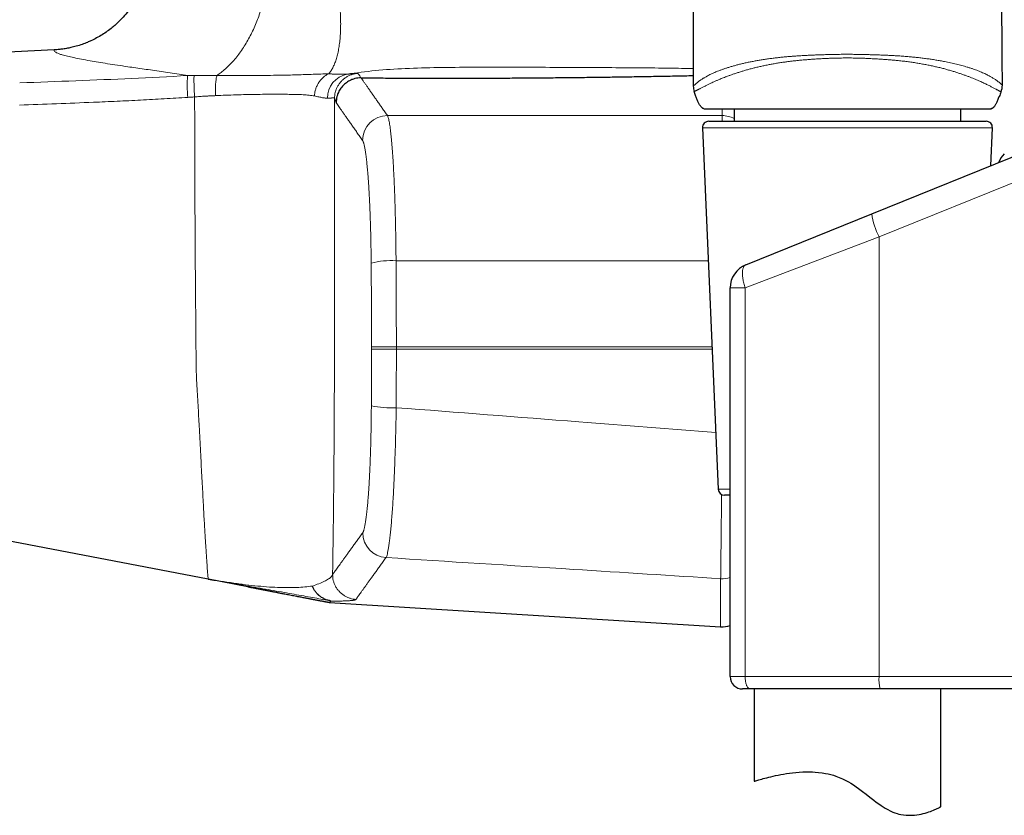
# Model space of a CAD drawing. Header units: millimetres. Extents: x 8 to 949, y 12 to 889.
# Tile 12 of 256: x 107 to 186, y 621 to 685. Entities that reach past the tile are written whole.
import ezdxf

# ---------------------------------------------------------------- set-up
doc = ezdxf.new("R2010")
doc.units = ezdxf.units.MM

msp = doc.modelspace()

# ---------------------------------------------------------------- linework, layer by layer
at = {"color": 7, "linetype": 'Continuous', "lineweight": 30}
for p, q in [((174.887, 669.197), (210.939, 683.779)), ((133.35, 680.455), (133.544, 680.479)), ((160.573, 679.448), (160.573, 679.443)), ((160.573, 679.448), (160.573, 679.443)), ((161.321, 677.677), (161.33, 677.672)), ((163.841, 677.627), (163.841, 676.627)), ((182.041, 676.627), (182.041, 677.627)), ((161.813, 676.627), (184.069, 676.627)), ((161.314, 676.105), (162.571, 647.105)), ((184.437, 673.06), (184.569, 676.105)), ((164.779, 665.109), (174.887, 669.197)), ((163.529, 632.079), (163.529, 663.255)), ((163.529, 646.627), (163.07, 646.627)), ((121.648, 639.892), (96.389, 644.735)), ((121.648, 639.892), (121.667, 639.888)), ((124.818, 639.284), (121.667, 639.888)), ((131.389, 638.023), (131.386, 638.022)), ((131.386, 638.021), (131.387, 638.021)), ((131.389, 638.023), (131.387, 638.023)), ((131.387, 638.021), (162.765, 636.069)), ((165.131, 631.079), (164.529, 631.079)), ((175.554, 631.079), (165.131, 631.079)), ((165.441, 631.079), (165.441, 623.677)), ((210.939, 631.079), (175.554, 631.079)), ((180.441, 621.642), (180.441, 631.079))]:
    msp.add_line(p, q, dxfattribs=at)
at = {"color": 252, "linetype": 'Continuous', "lineweight": 0}
for p, q in [((210.939, 681.688), (175.472, 667.343)), ((119.986, 680.289), (120.517, 680.301)), ((133.544, 680.479), (133.666, 680.468)), ((185.01, 678.344), (184.99, 678.299)), ((136.029, 677.083), (162.889, 677.083)), ((161.441, 677.627), (161.414, 677.634)), ((162.889, 677.083), (162.889, 677.627)), ((162.889, 676.627), (162.889, 677.083)), ((184.569, 676.105), (161.314, 676.105)), ((175.472, 667.343), (164.733, 663.255)), ((175.472, 632.079), (175.472, 667.343)), ((136.72, 665.439), (161.776, 665.439)), ((164.733, 663.255), (163.529, 663.255)), ((164.733, 663.255), (164.733, 632.079)), ((134.75, 658.341), (134.75, 658.539)), ((136.745, 658.539), (136.745, 658.339)), ((136.745, 658.539), (162.075, 658.539)), ((136.745, 658.339), (162.084, 658.339)), ((162.571, 647.105), (163.529, 647.105)), ((162.764, 636.069), (162.764, 639.93)), ((121.645, 639.899), (121.648, 639.892)), ((163.529, 632.079), (164.733, 632.079)), ((164.733, 632.079), (175.472, 632.079)), ((175.472, 632.079), (210.939, 632.079))]:
    msp.add_line(p, q, dxfattribs=at)
at = {"color": 252, "linetype": 'Continuous', "lineweight": 0, "flags": 128}
for points in [[(164.779, 665.109), (164.745, 665.093), (164.713, 665.071), (164.683, 665.045), (164.655, 665.015), (164.63, 664.98), (164.606, 664.94), (164.586, 664.896), (164.567, 664.848), (164.551, 664.796), (164.538, 664.74), (164.527, 664.68), (164.518, 664.616), (164.513, 664.549), (164.509, 664.478), (164.509, 664.404), (164.511, 664.328), (164.516, 664.248), (164.523, 664.166), (164.533, 664.082), (164.546, 663.996), (164.561, 663.907), (164.578, 663.817), (164.598, 663.726), (164.621, 663.633), (164.645, 663.54), (164.672, 663.445), (164.702, 663.35), (164.733, 663.255)], [(164.733, 632.079), (164.734, 632.007), (164.737, 631.936), (164.742, 631.866), (164.749, 631.797), (164.758, 631.729), (164.769, 631.663), (164.782, 631.599), (164.796, 631.538), (164.812, 631.479), (164.83, 631.424), (164.85, 631.371), (164.87, 631.323), (164.892, 631.278), (164.916, 631.237), (164.94, 631.201), (164.966, 631.169), (164.992, 631.142), (165.019, 631.119), (165.046, 631.101), (165.074, 631.089), (165.103, 631.081), (165.131, 631.079)]]:
    msp.add_lwpolyline(points, dxfattribs=at)
at = {"color": 7, "linetype": 'Continuous', "lineweight": 30, "flags": 128}
msp.add_lwpolyline([(165.441, 623.677), (165.448, 623.679), (165.467, 623.684), (165.499, 623.694), (165.545, 623.707), (165.601, 623.723), (165.668, 623.742), (165.748, 623.765), (165.839, 623.791), (165.942, 623.819), (166.056, 623.851), (166.184, 623.885), (166.323, 623.921), (166.471, 623.959), (166.629, 623.999), (166.8, 624.04), (166.982, 624.082), (167.173, 624.125), (167.374, 624.167), (167.589, 624.21), (167.812, 624.251), (168.045, 624.29), (168.287, 624.327), (168.542, 624.36), (168.806, 624.389), (169.078, 624.412), (169.357, 624.428), (169.649, 624.437), (169.948, 624.435), (170.147, 624.429), (170.347, 624.417), (170.622, 624.392), (170.899, 624.356), (171.178, 624.309), (171.391, 624.264), (171.603, 624.212), (171.808, 624.153), (172.011, 624.088), (172.285, 623.986), (172.554, 623.871), (172.817, 623.741), (173.014, 623.633), (173.207, 623.518), (173.421, 623.381), (173.63, 623.238), (173.835, 623.09), (174.14, 622.861), (174.44, 622.628), (174.742, 622.393), (175.043, 622.161), (175.246, 622.009), (175.45, 621.861), (175.655, 621.72), (175.807, 621.621), (175.959, 621.527), (176.168, 621.408), (176.379, 621.301), (176.591, 621.207), (176.754, 621.145), (176.917, 621.091), (177.073, 621.049), (177.229, 621.014), (177.438, 620.979), (177.642, 620.956), (177.842, 620.946), (177.991, 620.945), (178.136, 620.949), (178.326, 620.963), (178.51, 620.984), (178.688, 621.012), (178.859, 621.046), (179.022, 621.084), (179.177, 621.126), (179.325, 621.17), (179.465, 621.216), (179.598, 621.263), (179.722, 621.311), (179.839, 621.358), (179.946, 621.403), (180.042, 621.446), (180.129, 621.486), (180.206, 621.523), (180.273, 621.556), (180.312, 621.575), (180.346, 621.592), (180.383, 621.611), (180.412, 621.626), (180.43, 621.636), (180.439, 621.64), (180.441, 621.642), (180.441, 621.642)], dxfattribs=at)
at = {"color": 252, "linetype": 'Continuous', "lineweight": 0}
for centre, radius, start, end in [((133.532, 679.567), 13.564, 176.94964, 184.32179), ((133.184, 678.477), 1.971, 101.51794, 179.95251), ((136.041, 675.075), 2.008, 90.34086, 179.53489), ((162.889, 675.076), 2.007, 61.66683, 90.00598), ((181.434, 670.245), 6.631, 189.09309, 205.954), ((136.317, 659.407), 6.045, 86.18187, 105.27006), ((136.328, 662.344), 8.706, 259.48079, 272.66793), ((136.052, 643.624), 2.008, 180.44973, 266.11467), ((162.889, 641.934), 2.008, 266.45387, 288.61146), ((178.574, 631.83), 3.112, 175.42313, 193.97879)]:
    msp.add_arc(centre, radius, start, end, dxfattribs=at)
at = {"color": 7, "linetype": 'Continuous', "lineweight": 30}
for centre, radius, start, end in [((161.973, 679.45), 1.4, 180.06531, 198.27362), ((183.971, 679.516), 1.4, 337.54453, 0.18082), ((161.813, 676.127), 0.5, 90, 182.48126), ((184.069, 676.127), 0.5, 357.51874, 90), ((186.939, 672.61), 2, 135, 159.37893), ((165.529, 663.255), 2, 112.02105, 180), ((163.07, 647.127), 0.5, 182.48126, 270), ((162.889, 638.065), 2, 266.44, 288.68533), ((164.529, 632.079), 1, 180, 270)]:
    msp.add_arc(centre, radius, start, end, dxfattribs=at)
for points, knots in [([(185.369, 679.521), (185.367, 680.339), (185.36, 682.269), (185.328, 685.313), (185.276, 688.653), (185.205, 691.994), (185.115, 695.338), (185.006, 698.682), (184.881, 701.935), (184.743, 705.095), (184.592, 708.163), (184.426, 711.231), (184.243, 714.299), (184.043, 717.367), (183.827, 720.436), (183.594, 723.503), (183.345, 726.57), (183.079, 729.637), (182.797, 732.702), (182.497, 735.767), (182.186, 738.772), (181.866, 741.717), (181.537, 744.602), (181.192, 747.486), (180.833, 750.368), (180.456, 753.26), (180.062, 756.162), (179.651, 759.074), (179.223, 761.983), (178.78, 764.89), (178.321, 767.794), (177.845, 770.696), (177.353, 773.594), (176.837, 776.535), (176.296, 779.519), (175.728, 782.544), (175.142, 785.566), (174.539, 788.584), (173.916, 791.597), (173.307, 794.463), (172.712, 797.181), (172.135, 799.753), (171.544, 802.321), (170.94, 804.886), (170.322, 807.446), (169.69, 810.003), (169.023, 812.641), (168.319, 815.358), (167.577, 818.156), (166.817, 820.948), (166.245, 823.013), (165.921, 824.145), (165.863, 824.35)], [0, 0, 0, 0, 0.016735, 0.039508, 0.062295, 0.085097, 0.107912, 0.130739, 0.153578, 0.174523, 0.195477, 0.216438, 0.237407, 0.258383, 0.279365, 0.300352, 0.321345, 0.342342, 0.363343, 0.384348, 0.405356, 0.425165, 0.444977, 0.46479, 0.484603, 0.504418, 0.524478, 0.544539, 0.564599, 0.584658, 0.604715, 0.624772, 0.644826, 0.664878, 0.685883, 0.706884, 0.727882, 0.748876, 0.769866, 0.790852, 0.808836, 0.826816, 0.844793, 0.862766, 0.880735, 0.8987, 0.91666, 0.936412, 0.956158, 0.975898, 0.995633, 1, 1, 1, 1]), ([(116.889, 690.361), (116.883, 690.137), (116.873, 689.694), (116.788, 689.041), (116.638, 688.317), (116.397, 687.547), (116.053, 686.762), (115.664, 686.077), (115.256, 685.492), (114.852, 685.006), (114.504, 684.645), (114.206, 684.368), (113.91, 684.115), (113.553, 683.841), (113.134, 683.56), (112.695, 683.304), (112.3, 683.106), (111.914, 682.937), (111.522, 682.787), (111.081, 682.647), (110.657, 682.54), (110.268, 682.462), (109.924, 682.411), (109.635, 682.379), (109.433, 682.364), (109.328, 682.358), (109.289, 682.356)], [0, 0, 0, 0, 0.055161, 0.109201, 0.161776, 0.237184, 0.307663, 0.372472, 0.431061, 0.483058, 0.528239, 0.554519, 0.583052, 0.624119, 0.665556, 0.70727, 0.749167, 0.774355, 0.811189, 0.852412, 0.888259, 0.91891, 0.950192, 0.973965, 0.990499, 1, 1, 1, 1]), ([(160.52, 690.025), (160.527, 689.291), (160.548, 687.018), (160.566, 683.492), (160.57, 680.701), (160.572, 679.448)], [0, 0, 0, 0, 0.208232, 0.644757, 1, 1, 1, 1]), ([(109.288, 682.357), (107.888, 682.287), (105.088, 682.148), (102.289, 682.009), (100.889, 681.939)], [0, 0, 0, 0, 0.499956, 1, 1, 1, 1]), ([(133.911, 680.111), (134.174, 680.109), (134.699, 680.105), (135.486, 680.1), (136.268, 680.096), (137.047, 680.092), (137.824, 680.09), (138.586, 680.087), (139.338, 680.086), (140.079, 680.085), (140.825, 680.084), (141.573, 680.085), (142.321, 680.086), (143.068, 680.087), (143.813, 680.089), (144.558, 680.092), (145.301, 680.095), (146.039, 680.099), (146.77, 680.103), (147.497, 680.108), (148.222, 680.114), (148.963, 680.12), (149.721, 680.127), (150.493, 680.135), (151.261, 680.143), (152.024, 680.152), (152.783, 680.162), (153.523, 680.172), (154.244, 680.182), (154.947, 680.192), (155.646, 680.203), (156.34, 680.215), (157.03, 680.227), (157.713, 680.239), (158.389, 680.252), (159.059, 680.265), (159.721, 680.278), (160.225, 680.288), (160.506, 680.294), (160.57, 680.296)], [0, 0, 0, 0, 0.0290444, 0.0578544, 0.0864408, 0.1148145, 0.1429929, 0.1712012, 0.1979326, 0.2248045, 0.2518261, 0.2789843, 0.3061057, 0.3331994, 0.360275, 0.3873418, 0.4144095, 0.4414876, 0.4681015, 0.4947437, 0.521423, 0.5481486, 0.5769402, 0.6056938, 0.6344207, 0.6631323, 0.6918401, 0.7205553, 0.7476467, 0.7747644, 0.8019178, 0.8291202, 0.856326, 0.8834892, 0.9106194, 0.9377261, 0.9648188, 0.9919072, 1, 1, 1, 1]), ([(133.903, 680.111), (133.823, 680.107), (133.66, 680.1), (133.414, 680.051), (133.189, 679.977), (132.988, 679.885), (132.814, 679.782), (132.65, 679.661), (132.497, 679.523), (132.36, 679.37), (132.24, 679.206), (132.138, 679.031), (132.047, 678.831), (131.974, 678.606), (131.927, 678.361), (131.92, 678.198), (131.917, 678.118)], [0, 0, 0, 0, 0.0768817, 0.157056, 0.2400742, 0.3038831, 0.3686866, 0.4341705, 0.5, 0.5658295, 0.6313134, 0.6961169, 0.7599257, 0.842944, 0.9231183, 1, 1, 1, 1]), ([(161.414, 677.634), (161.406, 677.636), (161.38, 677.643), (161.332, 677.668), (161.273, 677.71), (161.208, 677.775), (161.143, 677.856), (161.079, 677.953), (161.021, 678.055), (160.965, 678.167), (160.91, 678.289), (160.837, 678.464), (160.747, 678.704), (160.68, 678.902), (160.644, 679.011)], [0, 0, 0, 0, 0.0154609, 0.0496335, 0.0988093, 0.149236, 0.21992, 0.2913994, 0.3641567, 0.4371155, 0.5245675, 0.6121211, 0.78762, 1, 1, 1, 1]), ([(185.265, 678.982), (185.241, 678.922), (185.191, 678.799), (185.143, 678.676), (185.119, 678.613)], [0, 0, 0, 0, 0.489623, 1, 1, 1, 1]), ([(184.99, 678.299), (184.971, 678.254), (184.937, 678.174), (184.881, 678.061), (184.827, 677.964), (184.776, 677.881), (184.74, 677.836), (184.725, 677.819)], [0, 0, 0, 0, 0.2667067, 0.4748001, 0.6833317, 0.8759451, 1, 1, 1, 1]), ([(184.991, 678.298), (184.995, 678.308), (185.002, 678.325), (185.014, 678.354), (185.024, 678.38), (185.034, 678.405), (185.042, 678.425), (185.049, 678.443), (185.055, 678.458), (185.059, 678.468), (185.063, 678.478), (185.068, 678.492), (185.075, 678.509), (185.083, 678.528), (185.092, 678.548), (185.101, 678.57), (185.111, 678.593), (185.116, 678.606), (185.119, 678.613)], [0, 0, 0, 0, 0.13533, 0.248828, 0.340888, 0.396399, 0.441135, 0.476673, 0.491969, 0.506345, 0.520533, 0.535296, 0.56903, 0.61152, 0.664745, 0.754097, 0.865619, 1, 1, 1, 1]), ([(161.441, 677.627), (161.452, 677.627), (161.472, 677.627), (161.644, 677.627), (161.918, 677.627), (162.302, 677.627), (162.785, 677.627), (163.365, 677.627), (164.04, 677.627), (164.802, 677.627), (165.641, 677.627), (166.548, 677.627), (167.518, 677.627), (168.543, 677.627), (169.61, 677.627), (170.705, 677.627), (171.822, 677.627), (172.953, 677.627), (174.084, 677.627), (175.2, 677.627), (176.294, 677.627), (177.359, 677.627), (178.382, 677.627), (179.35, 677.627), (180.255, 677.627), (181.091, 677.627), (181.852, 677.627), (182.524, 677.627), (183.102, 677.627), (183.584, 677.627), (183.967, 677.627), (184.24, 677.627), (184.41, 677.627), (184.431, 677.627), (184.441, 677.627)], [0, 0, 0, 0, 0.031438, 0.062567, 0.093693, 0.125123, 0.156545, 0.187666, 0.218793, 0.250231, 0.281645, 0.312758, 0.343877, 0.375307, 0.406709, 0.437811, 0.468918, 0.500336, 0.531723, 0.562811, 0.593904, 0.625307, 0.656683, 0.687759, 0.71884, 0.750231, 0.781599, 0.812667, 0.84374, 0.875123, 0.906483, 0.937546, 0.968617, 1, 1, 1, 1]), ([(184.427, 677.627), (184.453, 677.631), (184.504, 677.641), (184.545, 677.662), (184.565, 677.673)], [0, 0, 0, 0, 0.493186, 1, 1, 1, 1]), ([(184.621, 677.712), (184.615, 677.707), (184.597, 677.693), (184.56, 677.669), (184.506, 677.642), (184.463, 677.632), (184.441, 677.627)], [0, 0, 0, 0, 0.1154, 0.341791, 0.665896, 1, 1, 1, 1]), ([(184.622, 677.712), (184.625, 677.715), (184.631, 677.72), (184.641, 677.728), (184.65, 677.736), (184.656, 677.742), (184.661, 677.747), (184.666, 677.752), (184.669, 677.755), (184.673, 677.759), (184.678, 677.764), (184.687, 677.774), (184.7, 677.787), (184.714, 677.802), (184.722, 677.812), (184.726, 677.818)], [0, 0, 0, 0, 0.191336, 0.332811, 0.385677, 0.427605, 0.460383, 0.474488, 0.48793, 0.501535, 0.516103, 0.550511, 0.650115, 0.79882, 1, 1, 1, 1]), ([(121.647, 639.9), (121.656, 639.898), (121.676, 639.895), (121.706, 639.889), (121.74, 639.883), (121.779, 639.876), (121.823, 639.868), (121.858, 639.862), (121.883, 639.857), (121.897, 639.855), (121.911, 639.852), (121.926, 639.85), (121.94, 639.847), (121.966, 639.843), (122.005, 639.836), (122.061, 639.826), (122.128, 639.815), (122.176, 639.806), (122.202, 639.802)], [0, 0, 0, 0, 0.03284, 0.072386, 0.120098, 0.176796, 0.251548, 0.338568, 0.36342, 0.389132, 0.415708, 0.443149, 0.471457, 0.500635, 0.590516, 0.703758, 0.840284, 1, 1, 1, 1]), ([(124.818, 639.284), (124.862, 639.275), (124.948, 639.259), (125.073, 639.235), (125.189, 639.212), (125.298, 639.192), (125.399, 639.172), (125.488, 639.155), (125.569, 639.139), (125.642, 639.125), (125.712, 639.112), (125.782, 639.098), (125.853, 639.084), (125.917, 639.072), (125.972, 639.061), (126.018, 639.053), (126.066, 639.043), (126.121, 639.033), (126.185, 639.02), (126.26, 639.006), (126.348, 638.989), (126.443, 638.97), (126.537, 638.952), (126.621, 638.936), (126.716, 638.917), (126.824, 638.896), (126.945, 638.873), (127.062, 638.85), (127.179, 638.827), (127.301, 638.804), (127.432, 638.778), (127.574, 638.751), (127.729, 638.721), (127.907, 638.686), (128.102, 638.648), (128.311, 638.608), (128.519, 638.568), (128.723, 638.528), (128.909, 638.492), (129.078, 638.46), (129.233, 638.43), (129.39, 638.4), (129.547, 638.37), (129.687, 638.343), (129.806, 638.32), (129.901, 638.302), (129.988, 638.285), (130.081, 638.268), (130.186, 638.248), (130.309, 638.224), (130.441, 638.199), (130.573, 638.174), (130.7, 638.15), (130.794, 638.132), (130.86, 638.12), (130.907, 638.111), (130.961, 638.101), (131.019, 638.09), (131.082, 638.078), (131.148, 638.065), (131.221, 638.052), (131.301, 638.037), (131.356, 638.026), (131.385, 638.021)], [0, 0, 0, 0, 0.021309, 0.041166, 0.059436, 0.076012, 0.090925, 0.104431, 0.116523, 0.128164, 0.138884, 0.149927, 0.161307, 0.172564, 0.180157, 0.187368, 0.194431, 0.202869, 0.212972, 0.224763, 0.2378, 0.254522, 0.269465, 0.282584, 0.294246, 0.314453, 0.333495, 0.351637, 0.369447, 0.38857, 0.408761, 0.430533, 0.454531, 0.480826, 0.513462, 0.545733, 0.577252, 0.607756, 0.63717, 0.659561, 0.681763, 0.703873, 0.725917, 0.747581, 0.761667, 0.774545, 0.786248, 0.796931, 0.811913, 0.828506, 0.846867, 0.86597, 0.884119, 0.901398, 0.907677, 0.914533, 0.923338, 0.934199, 0.944421, 0.956058, 0.969159, 0.983785, 1, 1, 1, 1]), ([(131.314, 638.182), (131.27, 638.193), (131.181, 638.217), (131.049, 638.265), (130.924, 638.323), (130.805, 638.388), (130.7, 638.456), (130.629, 638.509), (130.59, 638.54), (130.578, 638.55), (130.565, 638.56), (130.553, 638.57), (130.541, 638.581), (130.524, 638.596), (130.497, 638.62), (130.46, 638.654), (130.416, 638.699), (130.365, 638.753), (130.309, 638.819), (130.249, 638.896), (130.186, 638.986), (130.123, 639.09), (130.061, 639.206), (130.025, 639.29), (130.007, 639.333)], [0, 0, 0, 0, 0.075886, 0.154914, 0.236963, 0.308101, 0.381126, 0.446833, 0.455532, 0.464252, 0.472993, 0.481753, 0.490534, 0.499334, 0.520814, 0.548865, 0.583463, 0.624563, 0.672091, 0.72593, 0.785911, 0.851802, 0.923295, 1, 1, 1, 1]), ([(131.459, 638.138), (131.457, 638.141), (131.455, 638.144), (131.397, 638.161), (131.356, 638.171), (131.333, 638.177), (131.32, 638.18), (131.314, 638.182)], [0, 0, 0, 0, 0.642609, 0.852917, 0.932074, 0.966921, 1, 1, 1, 1]), ([(131.459, 638.137), (131.445, 638.117), (131.418, 638.077), (131.394, 638.04), (131.384, 638.022), (131.386, 638.023), (131.387, 638.023)], [0, 0, 0, 0, 0.284088, 0.568184, 0.852292, 1, 1, 1, 1])]:
    msp.add_open_spline(points, degree=3, knots=knots, dxfattribs=at)
at = {"color": 252, "linetype": 'Continuous', "lineweight": 0}
for points, knots in [([(126.306, 687.444), (126.277, 687.269), (126.217, 686.916), (126.099, 686.384), (125.958, 685.847), (125.793, 685.309), (125.603, 684.775), (125.39, 684.249), (125.154, 683.736), (124.896, 683.239), (124.62, 682.763), (124.326, 682.313), (124.017, 681.891), (123.696, 681.501), (123.366, 681.145), (123.029, 680.825), (122.688, 680.541), (122.458, 680.382), (122.344, 680.303)], [0, 0, 0, 0, 0.058437, 0.118067, 0.178787, 0.240475, 0.302999, 0.366213, 0.429962, 0.494081, 0.558401, 0.622748, 0.686949, 0.750833, 0.814234, 0.876993, 0.93896, 1, 1, 1, 1]), ([(131.954, 687.826), (131.986, 687.641), (132.051, 687.268), (132.129, 686.704), (132.194, 686.134), (132.241, 685.562), (132.27, 684.993), (132.28, 684.434), (132.27, 683.89), (132.239, 683.365), (132.188, 682.866), (132.116, 682.398), (132.024, 681.964), (131.914, 681.57), (131.787, 681.216), (131.644, 680.908), (131.488, 680.641), (131.373, 680.5), (131.316, 680.429)], [0, 0, 0, 0, 0.05739, 0.116182, 0.176267, 0.237521, 0.2998, 0.362943, 0.426776, 0.491111, 0.555751, 0.620493, 0.685134, 0.749471, 0.813308, 0.876456, 0.93874, 1, 1, 1, 1]), ([(119.986, 680.289), (119.761, 680.332), (119.301, 680.418), (118.587, 680.523), (117.876, 680.624), (117.177, 680.72), (116.501, 680.815), (115.842, 680.909), (115.123, 681.013), (114.359, 681.126), (113.567, 681.248), (112.831, 681.367), (112.124, 681.489), (111.46, 681.61), (110.856, 681.731), (110.343, 681.846), (109.952, 681.948), (109.67, 682.038), (109.476, 682.119), (109.347, 682.198), (109.279, 682.277), (109.286, 682.33), (109.289, 682.356)], [0, 0, 0, 0, 0.036932, 0.075199, 0.113398, 0.15182, 0.190685, 0.229778, 0.269063, 0.323395, 0.378111, 0.433252, 0.488686, 0.551573, 0.614468, 0.677542, 0.740981, 0.79215, 0.843699, 0.895572, 0.947699, 1, 1, 1, 1]), ([(160.573, 679.448), (160.574, 679.449), (160.574, 679.449), (160.58, 679.455), (160.589, 679.463), (160.603, 679.476), (160.625, 679.496), (160.656, 679.525), (160.696, 679.562), (160.744, 679.606), (160.801, 679.656), (160.862, 679.708), (160.925, 679.759), (160.988, 679.808), (161.058, 679.86), (161.137, 679.917), (161.226, 679.979), (161.318, 680.04), (161.409, 680.097), (161.496, 680.15), (161.589, 680.203), (161.698, 680.264), (161.826, 680.332), (161.964, 680.401), (162.1, 680.464), (162.23, 680.523), (162.367, 680.581), (162.528, 680.647), (162.717, 680.72), (162.936, 680.799), (163.166, 680.877), (163.407, 680.954), (163.663, 681.03), (163.933, 681.106), (164.215, 681.179), (164.511, 681.251), (164.819, 681.322), (165.133, 681.388), (165.451, 681.45), (165.773, 681.508), (166.103, 681.563), (166.443, 681.615), (166.79, 681.663), (167.145, 681.707), (167.506, 681.748), (167.843, 681.782), (168.154, 681.811), (168.438, 681.835), (168.723, 681.856), (169.044, 681.878), (169.401, 681.899), (169.793, 681.92), (170.188, 681.938), (170.585, 681.954), (170.984, 681.967), (171.452, 681.981), (171.991, 681.993), (172.54, 681.999), (173.03, 682), (173.426, 681.997), (173.786, 681.992), (174.11, 681.986), (174.434, 681.979), (174.793, 681.969), (175.188, 681.957), (175.583, 681.943), (175.944, 681.929), (176.27, 681.914), (176.595, 681.898), (176.957, 681.877), (177.355, 681.851), (177.773, 681.818), (178.171, 681.781), (178.552, 681.741), (178.929, 681.697), (179.303, 681.648), (179.67, 681.597), (180.032, 681.541), (180.387, 681.481), (180.702, 681.422), (180.978, 681.367), (181.219, 681.315), (181.454, 681.262), (181.683, 681.207), (181.906, 681.151), (182.123, 681.094), (182.333, 681.035), (182.551, 680.972), (182.773, 680.903), (182.999, 680.828), (183.213, 680.753), (183.416, 680.677), (183.608, 680.601), (183.789, 680.524), (183.958, 680.448), (184.114, 680.373), (184.256, 680.3), (184.385, 680.229), (184.505, 680.16), (184.616, 680.093), (184.718, 680.028), (184.807, 679.969), (184.884, 679.916), (184.952, 679.867), (185.014, 679.822), (185.077, 679.774), (185.138, 679.725), (185.196, 679.676), (185.245, 679.634), (185.285, 679.599), (185.317, 679.57), (185.34, 679.55), (185.355, 679.536), (185.364, 679.527), (185.37, 679.522), (185.371, 679.521), (185.371, 679.521)], [0, 0, 0, 0, 0.007635, 0.01527, 0.022912, 0.030555, 0.040838, 0.051123, 0.061406, 0.071748, 0.082092, 0.092434, 0.100274, 0.108115, 0.115969, 0.123823, 0.132568, 0.141319, 0.147905, 0.154491, 0.161088, 0.167686, 0.176447, 0.185217, 0.192012, 0.198808, 0.205622, 0.212436, 0.221735, 0.231048, 0.240147, 0.249261, 0.258499, 0.267736, 0.277042, 0.286348, 0.295783, 0.305235, 0.314156, 0.323093, 0.332134, 0.341175, 0.350268, 0.359362, 0.368551, 0.377751, 0.384731, 0.391711, 0.398707, 0.405703, 0.415152, 0.424603, 0.434052, 0.443555, 0.453059, 0.462562, 0.47696, 0.491372, 0.501589, 0.511811, 0.519493, 0.527175, 0.534865, 0.542555, 0.552784, 0.563019, 0.57085, 0.578682, 0.586528, 0.594374, 0.604993, 0.615624, 0.625166, 0.634719, 0.644372, 0.654025, 0.663735, 0.673446, 0.683274, 0.693122, 0.700288, 0.707461, 0.714694, 0.721926, 0.729191, 0.736456, 0.743782, 0.751116, 0.760058, 0.769015, 0.778073, 0.787131, 0.79624, 0.805349, 0.814552, 0.823765, 0.832512, 0.841261, 0.850009, 0.858819, 0.86763, 0.876441, 0.884044, 0.891648, 0.899265, 0.906882, 0.917152, 0.927425, 0.937695, 0.948024, 0.958354, 0.968683, 0.976508, 0.984333, 0.992167, 1, 1, 1, 1]), ([(185.265, 678.982), (185.265, 678.982), (185.265, 678.982), (185.263, 678.983), (185.253, 678.988), (185.238, 678.997), (185.22, 679.006), (185.197, 679.019), (185.166, 679.035), (185.124, 679.057), (185.074, 679.084), (185.021, 679.113), (184.966, 679.142), (184.906, 679.174), (184.831, 679.214), (184.74, 679.261), (184.634, 679.317), (184.526, 679.373), (184.417, 679.43), (184.299, 679.491), (184.172, 679.555), (184.035, 679.623), (183.889, 679.694), (183.733, 679.768), (183.565, 679.843), (183.387, 679.921), (183.197, 680.001), (182.995, 680.083), (182.782, 680.166), (182.556, 680.251), (182.315, 680.338), (182.06, 680.427), (181.79, 680.517), (181.506, 680.607), (181.211, 680.696), (180.902, 680.783), (180.585, 680.868), (180.26, 680.949), (179.926, 681.026), (179.582, 681.1), (179.228, 681.17), (178.866, 681.237), (178.496, 681.3), (178.119, 681.359), (177.729, 681.412), (177.328, 681.461), (176.952, 681.501), (176.606, 681.534), (176.292, 681.56), (175.977, 681.584), (175.626, 681.608), (175.239, 681.632), (174.848, 681.653), (174.488, 681.67), (174.16, 681.682), (173.831, 681.693), (173.461, 681.701), (173.051, 681.706), (172.556, 681.705), (172.113, 681.697), (171.723, 681.686), (171.397, 681.674), (171.038, 681.658), (170.646, 681.637), (170.255, 681.612), (169.864, 681.584), (169.475, 681.553), (169.119, 681.52), (168.796, 681.487), (168.506, 681.454), (168.217, 681.419), (167.909, 681.378), (167.583, 681.331), (167.24, 681.276), (166.901, 681.217), (166.567, 681.154), (166.237, 681.087), (165.913, 681.016), (165.596, 680.941), (165.287, 680.863), (164.988, 680.782), (164.697, 680.7), (164.416, 680.615), (164.142, 680.529), (163.879, 680.442), (163.626, 680.355), (163.383, 680.267), (163.168, 680.187), (162.979, 680.113), (162.812, 680.047), (162.626, 679.97), (162.424, 679.884), (162.228, 679.797), (162.058, 679.719), (161.922, 679.654), (161.804, 679.597), (161.701, 679.546), (161.604, 679.498), (161.501, 679.445), (161.395, 679.391), (161.283, 679.334), (161.178, 679.28), (161.088, 679.234), (161.015, 679.196), (160.954, 679.165), (160.899, 679.137), (160.845, 679.109), (160.794, 679.082), (160.75, 679.061), (160.718, 679.045), (160.693, 679.034), (160.674, 679.025), (160.657, 679.017), (160.646, 679.012), (160.644, 679.011), (160.644, 679.011), (160.644, 679.011)], [0, 0, 0, 0, 0.000001, 0.010378, 0.020759, 0.028561, 0.036363, 0.044173, 0.051983, 0.062372, 0.072768, 0.080723, 0.088677, 0.096646, 0.104614, 0.115392, 0.126179, 0.134999, 0.14382, 0.15264, 0.161521, 0.170403, 0.179284, 0.188174, 0.197074, 0.20605, 0.215026, 0.224046, 0.233065, 0.242173, 0.251294, 0.260702, 0.270114, 0.279521, 0.289081, 0.298645, 0.308204, 0.317579, 0.326972, 0.336484, 0.345996, 0.355566, 0.365137, 0.374819, 0.384513, 0.394633, 0.404766, 0.412406, 0.420047, 0.427704, 0.435361, 0.445495, 0.455635, 0.463489, 0.471342, 0.479207, 0.487071, 0.497799, 0.508533, 0.522491, 0.529478, 0.536465, 0.545872, 0.55528, 0.564687, 0.574148, 0.583611, 0.593072, 0.600259, 0.607446, 0.61465, 0.621855, 0.630684, 0.639516, 0.648345, 0.657276, 0.66621, 0.675141, 0.684182, 0.693237, 0.702205, 0.711186, 0.720279, 0.729372, 0.738524, 0.747676, 0.756942, 0.766223, 0.773504, 0.780787, 0.788069, 0.799071, 0.810074, 0.818816, 0.827566, 0.834388, 0.84121, 0.848046, 0.854882, 0.864246, 0.873618, 0.883972, 0.894336, 0.90214, 0.909943, 0.917761, 0.925578, 0.935946, 0.946321, 0.954306, 0.962292, 0.970288, 0.978283, 0.989139, 0.999999, 1, 1, 1, 1]), ([(106.523, 679.706), (108.024, 679.762), (111.02, 679.872), (115.51, 680.055), (118.494, 680.211), (119.986, 680.289)], [0, 0, 0, 0, 0.334238, 0.666979, 1, 1, 1, 1]), ([(120.517, 680.301), (120.514, 680.267), (120.509, 680.198), (120.505, 680.047), (120.505, 679.862), (120.509, 679.643), (120.517, 679.397), (120.528, 679.134), (120.542, 678.861), (120.554, 678.675), (120.56, 678.583)], [0, 0, 0, 0, 0.120466, 0.24474, 0.371688, 0.500015, 0.62834, 0.755282, 0.879546, 1, 1, 1, 1]), ([(120.517, 680.301), (120.642, 680.302), (120.891, 680.306), (121.263, 680.306), (121.632, 680.304), (121.991, 680.302), (122.228, 680.302), (122.344, 680.303)], [0, 0, 0, 0, 0.203371, 0.4078343, 0.6106334, 0.8089632, 1, 1, 1, 1]), ([(122.232, 678.682), (122.229, 678.848), (122.225, 679.1), (122.234, 679.413), (122.246, 679.638), (122.263, 679.844), (122.293, 680.087), (122.323, 680.217), (122.344, 680.303)], [0, 0, 0, 0, 0.245608, 0.372265, 0.499999, 0.627733, 0.75439, 1, 1, 1, 1]), ([(122.344, 680.303), (122.701, 680.302), (123.412, 680.3), (124.454, 680.299), (125.462, 680.301), (126.429, 680.307), (127.299, 680.317), (128.079, 680.333), (128.777, 680.351), (129.444, 680.372), (130.075, 680.396), (130.691, 680.421), (131.103, 680.426), (131.316, 680.429)], [0, 0, 0, 0, 0.1018697, 0.2027231, 0.3023792, 0.400779, 0.4980101, 0.5790064, 0.6606119, 0.74256, 0.8249067, 0.9098268, 1, 1, 1, 1]), ([(130.167, 678.656), (130.177, 678.748), (130.196, 678.934), (130.269, 679.21), (130.374, 679.478), (130.515, 679.731), (130.685, 679.958), (130.879, 680.153), (131.09, 680.314), (131.241, 680.391), (131.316, 680.429)], [0, 0, 0, 0, 0.120477, 0.244749, 0.371687, 0.500001, 0.628315, 0.755252, 0.879524, 1, 1, 1, 1]), ([(131.316, 680.429), (131.413, 680.425), (131.608, 680.417), (131.88, 680.406), (132.136, 680.398), (132.373, 680.394), (132.593, 680.396), (132.725, 680.404), (132.791, 680.408)], [0, 0, 0, 0, 0.171697, 0.341185, 0.508592, 0.674071, 0.837802, 1, 1, 1, 1]), ([(133.666, 680.468), (133.588, 680.461), (133.43, 680.446), (133.195, 680.387), (132.96, 680.298), (132.733, 680.177), (132.52, 680.026), (132.327, 679.846), (132.16, 679.643), (132.021, 679.421), (131.914, 679.188), (131.84, 678.948), (131.796, 678.71), (131.79, 678.551), (131.787, 678.473)], [0, 0, 0, 0, 0.077316, 0.157724, 0.240788, 0.325963, 0.412605, 0.5, 0.587395, 0.674037, 0.759212, 0.842276, 0.922684, 1, 1, 1, 1]), ([(160.569, 680.855), (159.94, 680.866), (158.565, 680.89), (156.262, 680.913), (153.725, 680.932), (151.085, 680.945), (148.376, 680.956), (145.62, 680.962), (142.85, 680.963), (140.123, 680.945), (137.526, 680.874), (135.057, 680.724), (133.539, 680.512), (132.791, 680.408)], [0, 0, 0, 0, 0.080492, 0.175899, 0.271834, 0.367912, 0.463553, 0.558889, 0.65413, 0.747727, 0.836914, 0.919608, 1, 1, 1, 1]), ([(132.791, 680.408), (132.902, 680.415), (133.125, 680.429), (133.275, 680.446), (133.35, 680.455)], [0, 0, 0, 0, 0.499206, 1, 1, 1, 1]), ([(133.666, 680.468), (133.704, 680.418), (133.779, 680.317), (133.862, 680.18), (133.903, 680.111)], [0, 0, 0, 0, 0.500095, 1, 1, 1, 1]), ([(133.919, 680.111), (133.955, 680.059), (134.027, 679.954), (134.147, 679.778), (134.277, 679.59), (134.418, 679.387), (134.569, 679.169), (134.73, 678.938), (134.896, 678.699), (135.068, 678.454), (135.242, 678.204), (135.426, 677.942), (135.618, 677.668), (135.818, 677.383), (135.958, 677.183), (136.029, 677.083)], [0, 0, 0, 0, 0.079842, 0.15971, 0.239603, 0.319523, 0.399469, 0.479444, 0.559447, 0.632808, 0.706195, 0.779607, 0.853045, 0.926509, 1, 1, 1, 1]), ([(122.232, 678.682), (122.197, 678.68), (122.132, 678.677), (122.041, 678.673), (121.966, 678.669), (121.905, 678.666), (121.859, 678.664), (121.826, 678.663), (121.8, 678.661), (121.776, 678.66), (121.75, 678.659), (121.724, 678.658), (121.698, 678.656), (121.65, 678.654), (121.58, 678.65), (121.489, 678.645), (121.287, 678.634), (120.977, 678.615), (120.698, 678.593), (120.56, 678.583)], [0, 0, 0, 0, 0.062967, 0.1175, 0.163531, 0.199021, 0.226893, 0.247115, 0.258223, 0.273887, 0.289514, 0.305104, 0.320657, 0.336173, 0.39128, 0.445908, 0.500052, 0.754269, 1, 1, 1, 1]), ([(130.167, 678.656), (130.028, 678.679), (129.751, 678.726), (129.268, 678.757), (128.741, 678.776), (128.164, 678.788), (127.541, 678.794), (126.879, 678.794), (126.178, 678.791), (125.442, 678.783), (124.675, 678.768), (123.881, 678.747), (123.066, 678.72), (122.511, 678.695), (122.232, 678.682)], [0, 0, 0, 0, 0.082883, 0.164729, 0.246299, 0.328234, 0.410513, 0.492804, 0.575353, 0.658693, 0.742863, 0.82785, 0.913594, 1, 1, 1, 1]), ([(131.213, 678.478), (131.175, 678.48), (131.099, 678.482), (130.971, 678.497), (130.833, 678.519), (130.684, 678.548), (130.524, 678.581), (130.353, 678.617), (130.229, 678.643), (130.167, 678.656)], [0, 0, 0, 0, 0.144639, 0.288353, 0.43136, 0.573857, 0.71602, 0.858015, 1, 1, 1, 1]), ([(120.006, 678.545), (119.376, 678.508), (118.116, 678.432), (116.226, 678.326), (114.335, 678.23), (112.083, 678.133), (109.471, 678.034), (107.489, 677.96), (106.498, 677.923)], [0, 0, 0, 0, 0.139998, 0.279997, 0.419994, 0.559993, 0.779996, 1, 1, 1, 1]), ([(120.56, 678.582), (120.457, 678.575), (120.272, 678.562), (120.087, 678.55), (120.006, 678.545)], [0, 0, 0, 0, 0.560001, 1, 1, 1, 1]), ([(120.56, 678.583), (120.561, 678.052), (120.563, 676.996), (120.564, 675.411), (120.568, 673.826), (120.574, 672.233), (120.581, 670.633), (120.59, 669.031), (120.599, 667.267), (120.611, 665.346), (120.626, 663.266), (120.641, 661.648), (120.652, 660.487), (120.658, 659.783), (120.663, 659.079), (120.668, 658.376), (120.674, 657.679), (120.682, 656.996), (120.694, 656.546), (120.7, 656.325)], [0, 0, 0, 0, 0.07154, 0.142431, 0.213451, 0.284887, 0.356675, 0.428576, 0.50035, 0.593797, 0.687043, 0.780511, 0.81212, 0.843818, 0.87559, 0.907354, 0.938925, 0.969975, 1, 1, 1, 1]), ([(131.787, 678.473), (131.785, 678.477), (131.781, 678.484), (131.769, 678.492), (131.754, 678.498), (131.734, 678.501), (131.71, 678.503), (131.683, 678.503), (131.658, 678.502), (131.642, 678.501), (131.636, 678.501), (131.634, 678.501), (131.632, 678.5), (131.63, 678.5), (131.627, 678.5), (131.624, 678.5), (131.617, 678.499), (131.606, 678.498), (131.591, 678.497), (131.575, 678.496), (131.557, 678.494), (131.538, 678.493), (131.521, 678.491), (131.507, 678.49), (131.497, 678.489), (131.487, 678.489), (131.476, 678.488), (131.465, 678.487), (131.441, 678.486), (131.404, 678.483), (131.354, 678.481), (131.306, 678.479), (131.259, 678.479), (131.228, 678.478), (131.213, 678.478)], [0, 0, 0, 0, 0.059179, 0.122009, 0.188417, 0.258322, 0.322666, 0.389596, 0.450588, 0.478034, 0.481655, 0.485283, 0.488917, 0.492557, 0.496204, 0.499857, 0.513722, 0.532632, 0.556556, 0.585454, 0.610245, 0.63776, 0.667973, 0.680575, 0.693588, 0.70701, 0.720839, 0.735073, 0.74971, 0.809057, 0.863679, 0.913661, 0.959079, 1, 1, 1, 1]), ([(131.787, 678.473), (131.789, 677.621), (131.792, 675.919), (131.794, 673.365), (131.795, 670.818), (131.795, 668.377), (131.793, 666.043), (131.791, 663.905), (131.788, 662.426), (131.787, 661.603), (131.786, 661.348), (131.786, 661.092), (131.785, 660.836), (131.784, 660.58), (131.783, 660.068), (131.781, 659.313), (131.779, 658.327), (131.777, 657.592), (131.776, 657.097), (131.775, 656.828), (131.774, 656.563), (131.773, 656.301), (131.772, 656.042), (131.771, 655.749), (131.77, 655.424), (131.769, 655.001), (131.767, 654.529), (131.765, 654.016), (131.763, 653.531), (131.761, 653.045), (131.759, 652.583), (131.756, 652.139), (131.754, 651.73), (131.751, 651.32), (131.749, 650.908), (131.744, 650.286), (131.738, 649.458), (131.73, 648.433), (131.721, 647.419), (131.71, 646.415), (131.7, 645.43), (131.688, 644.412), (131.675, 643.371), (131.66, 642.305), (131.645, 641.264), (131.635, 640.596), (131.63, 640.262)], [0, 0, 0, 0, 0.0645391, 0.1288625, 0.1930026, 0.2569923, 0.3132055, 0.3693505, 0.4187199, 0.4251833, 0.4316463, 0.4381091, 0.4445716, 0.451034, 0.4574962, 0.483388, 0.5083342, 0.5323362, 0.5392285, 0.5460389, 0.5527676, 0.5594146, 0.56598, 0.5724637, 0.5816995, 0.5907829, 0.6046645, 0.617745, 0.6300263, 0.641809, 0.6550823, 0.6655885, 0.6761653, 0.6868149, 0.6975398, 0.7083421, 0.7356368, 0.7629697, 0.7903765, 0.8178927, 0.8455534, 0.8727685, 0.9044624, 0.936192, 0.9680178, 1, 1, 1, 1]), ([(131.917, 678.118), (131.916, 678.121), (131.914, 678.128), (131.91, 678.139), (131.906, 678.152), (131.901, 678.166), (131.896, 678.181), (131.891, 678.195), (131.887, 678.21), (131.882, 678.224), (131.877, 678.239), (131.872, 678.254), (131.868, 678.268), (131.863, 678.283), (131.859, 678.296), (131.855, 678.308), (131.851, 678.32), (131.847, 678.333), (131.841, 678.35), (131.834, 678.37), (131.826, 678.391), (131.819, 678.41), (131.811, 678.429), (131.803, 678.446), (131.795, 678.461), (131.79, 678.469), (131.787, 678.473)], [0, 0, 0, 0, 0.024645, 0.052717, 0.084215, 0.119139, 0.157489, 0.190024, 0.224675, 0.261025, 0.29589, 0.328804, 0.367957, 0.403938, 0.436747, 0.466384, 0.492849, 0.52729, 0.565019, 0.628449, 0.688577, 0.745405, 0.809308, 0.875058, 0.938621, 1, 1, 1, 1]), ([(134.033, 675.091), (133.956, 675.2), (133.802, 675.418), (133.585, 675.727), (133.377, 676.023), (133.179, 676.304), (132.992, 676.571), (132.815, 676.823), (132.653, 677.055), (132.505, 677.267), (132.37, 677.462), (132.243, 677.644), (132.126, 677.814), (132.016, 677.973), (131.95, 678.069), (131.917, 678.117)], [0, 0, 0, 0, 0.080096, 0.160171, 0.240227, 0.320263, 0.400283, 0.480286, 0.560274, 0.633584, 0.706885, 0.780175, 0.853457, 0.926732, 1, 1, 1, 1]), ([(136.029, 677.083), (136.043, 677.055), (136.07, 677.001), (136.11, 676.868), (136.148, 676.705), (136.185, 676.512), (136.219, 676.296), (136.253, 676.059), (136.284, 675.807), (136.315, 675.533), (136.344, 675.239), (136.373, 674.927), (136.4, 674.614), (136.424, 674.315), (136.445, 674.033), (136.462, 673.781), (136.473, 673.607), (136.479, 673.513), (136.481, 673.484), (136.483, 673.456), (136.485, 673.428), (136.486, 673.4), (136.499, 673.194), (136.521, 672.8), (136.552, 672.196), (136.58, 671.569), (136.605, 670.923), (136.629, 670.262), (136.649, 669.588), (136.667, 668.905), (136.683, 668.215), (136.696, 667.522), (136.706, 666.827), (136.715, 666.133), (136.718, 665.669), (136.72, 665.439)], [0, 0, 0, 0, 0.042317, 0.083156, 0.122517, 0.160399, 0.196803, 0.231729, 0.265176, 0.297145, 0.331195, 0.36339, 0.39373, 0.422216, 0.44575, 0.467848, 0.486106, 0.488415, 0.490705, 0.492975, 0.495227, 0.497459, 0.499672, 0.544257, 0.588314, 0.631846, 0.674851, 0.71733, 0.759285, 0.800714, 0.841619, 0.881999, 0.921856, 0.961189, 1, 1, 1, 1]), ([(134.725, 665.239), (134.724, 665.38), (134.722, 665.663), (134.717, 666.084), (134.71, 666.503), (134.703, 666.918), (134.695, 667.325), (134.685, 667.724), (134.675, 668.115), (134.663, 668.501), (134.65, 668.883), (134.637, 669.26), (134.622, 669.631), (134.606, 669.994), (134.589, 670.348), (134.571, 670.693), (134.553, 671.026), (134.534, 671.347), (134.514, 671.657), (134.493, 671.959), (134.471, 672.25), (134.448, 672.531), (134.425, 672.799), (134.401, 673.055), (134.377, 673.295), (134.353, 673.52), (134.328, 673.729), (134.303, 673.926), (134.277, 674.109), (134.251, 674.28), (134.224, 674.436), (134.197, 674.577), (134.17, 674.703), (134.142, 674.813), (134.115, 674.907), (134.088, 674.985), (134.06, 675.048), (134.042, 675.077), (134.033, 675.091)], [0, 0, 0, 0, 0.02812, 0.056208, 0.084307, 0.112461, 0.140539, 0.167959, 0.195369, 0.222807, 0.250313, 0.278265, 0.306169, 0.334068, 0.362002, 0.390067, 0.417644, 0.445186, 0.472732, 0.500323, 0.528379, 0.556396, 0.584417, 0.612484, 0.640487, 0.667848, 0.695193, 0.722563, 0.749995, 0.777906, 0.805774, 0.833642, 0.861549, 0.889608, 0.917204, 0.944775, 0.97236, 1, 1, 1, 1]), ([(134.75, 658.539), (134.75, 658.852), (134.75, 659.479), (134.748, 660.418), (134.746, 661.357), (134.742, 662.31), (134.738, 663.277), (134.732, 664.259), (134.727, 664.912), (134.725, 665.239)], [0, 0, 0, 0, 0.1400711, 0.2800728, 0.4200321, 0.559976, 0.7065966, 0.8532609, 1, 1, 1, 1]), ([(136.72, 665.439), (136.722, 665.056), (136.728, 664.29), (136.734, 663.139), (136.739, 661.989), (136.742, 660.838), (136.744, 659.688), (136.745, 658.922), (136.745, 658.539)], [0, 0, 0, 0, 0.167048, 0.333943, 0.500685, 0.667275, 0.833714, 1, 1, 1, 1]), ([(134.738, 653.785), (134.74, 654.068), (134.743, 654.634), (134.746, 655.485), (134.748, 656.386), (134.75, 657.338), (134.75, 658.007), (134.75, 658.341)], [0, 0, 0, 0, 0.186703, 0.373357, 0.55999, 0.779965, 1, 1, 1, 1]), ([(136.745, 658.339), (136.745, 658.026), (136.744, 657.401), (136.743, 656.462), (136.741, 655.524), (136.737, 654.586), (136.734, 653.961), (136.733, 653.648)], [0, 0, 0, 0, 0.199796, 0.399693, 0.599693, 0.799795, 1, 1, 1, 1]), ([(120.7, 656.325), (120.714, 656.014), (120.74, 655.404), (120.798, 654.508), (120.845, 653.63), (120.891, 652.764), (120.943, 651.846), (120.994, 650.879), (121.046, 649.873), (121.097, 648.905), (121.146, 647.979), (121.193, 647.096), (121.238, 646.259), (121.28, 645.47), (121.32, 644.734), (121.36, 644.055), (121.398, 643.437), (121.436, 642.874), (121.458, 642.546), (121.469, 642.38)], [0, 0, 0, 0, 0.051804, 0.101242, 0.151166, 0.201248, 0.250839, 0.313096, 0.375567, 0.437784, 0.499814, 0.561897, 0.624129, 0.686453, 0.748765, 0.811028, 0.873377, 0.936189, 1, 1, 1, 1]), ([(134.044, 643.609), (134.054, 643.623), (134.073, 643.653), (134.101, 643.719), (134.129, 643.801), (134.158, 643.9), (134.186, 644.015), (134.213, 644.144), (134.24, 644.289), (134.267, 644.448), (134.294, 644.624), (134.321, 644.816), (134.347, 645.024), (134.373, 645.246), (134.398, 645.484), (134.422, 645.734), (134.446, 645.996), (134.469, 646.27), (134.492, 646.556), (134.513, 646.857), (134.535, 647.171), (134.555, 647.498), (134.574, 647.837), (134.593, 648.187), (134.61, 648.544), (134.627, 648.907), (134.642, 649.276), (134.656, 649.654), (134.67, 650.041), (134.682, 650.438), (134.693, 650.843), (134.703, 651.253), (134.712, 651.67), (134.72, 652.09), (134.727, 652.512), (134.732, 652.934), (134.736, 653.358), (134.738, 653.643), (134.738, 653.785)], [0, 0, 0, 0, 0.028097, 0.056168, 0.084257, 0.11241, 0.140492, 0.167914, 0.195323, 0.222758, 0.250261, 0.278217, 0.306112, 0.333989, 0.36189, 0.389928, 0.417475, 0.444965, 0.472442, 0.499947, 0.527931, 0.555901, 0.583901, 0.611978, 0.640012, 0.667405, 0.69479, 0.722206, 0.749694, 0.777685, 0.805616, 0.833532, 0.861476, 0.889589, 0.917234, 0.944822, 0.972396, 1, 1, 1, 1]), ([(136.733, 653.648), (136.728, 653.342), (136.719, 652.731), (136.7, 651.826), (136.677, 650.937), (136.651, 650.068), (136.621, 649.222), (136.588, 648.402), (136.552, 647.613), (136.513, 646.856), (136.472, 646.137), (136.427, 645.458), (136.381, 644.826), (136.332, 644.243), (136.283, 643.713), (136.232, 643.237), (136.18, 642.817), (136.127, 642.454), (136.074, 642.15), (136.021, 641.908), (135.968, 641.724), (135.933, 641.655), (135.916, 641.621)], [0, 0, 0, 0, 0.050363, 0.100529, 0.15055, 0.200471, 0.250333, 0.300173, 0.350027, 0.399933, 0.449934, 0.500081, 0.550247, 0.600301, 0.650279, 0.700211, 0.750119, 0.800022, 0.849938, 0.899887, 0.949896, 1, 1, 1, 1]), ([(136.733, 653.648), (141.615, 653.271), (150.162, 652.61), (158.709, 651.949), (162.373, 651.665)], [0, 0, 0, 0, 0.5712636, 1, 1, 1, 1]), ([(162.764, 639.93), (162.765, 639.964), (162.766, 640.032), (162.769, 640.213), (162.772, 640.449), (162.776, 640.745), (162.78, 641.098), (162.785, 641.506), (162.79, 641.968), (162.795, 642.482), (162.802, 643.048), (162.808, 643.662), (162.815, 644.321), (162.822, 645.019), (162.83, 645.756), (162.836, 646.313), (162.839, 646.633), (162.839, 646.686)], [0, 0, 0, 0, 0.070626, 0.141041, 0.211315, 0.281506, 0.351666, 0.421847, 0.492098, 0.562473, 0.633033, 0.703849, 0.774675, 0.845264, 0.915685, 0.985997, 1, 1, 1, 1]), ([(131.63, 640.262), (131.654, 640.297), (131.703, 640.366), (131.79, 640.487), (131.886, 640.622), (131.992, 640.77), (132.107, 640.931), (132.232, 641.104), (132.366, 641.29), (132.509, 641.489), (132.664, 641.703), (132.829, 641.932), (133.006, 642.177), (133.193, 642.435), (133.39, 642.707), (133.598, 642.993), (133.814, 643.292), (133.968, 643.503), (134.044, 643.609)], [0, 0, 0, 0, 0.062662, 0.125328, 0.187998, 0.250673, 0.313355, 0.374924, 0.4365, 0.498086, 0.559681, 0.622543, 0.685418, 0.748305, 0.811206, 0.874121, 0.937052, 1, 1, 1, 1]), ([(121.469, 642.38), (121.479, 642.231), (121.499, 641.93), (121.525, 641.534), (121.549, 641.175), (121.569, 640.856), (121.589, 640.557), (121.608, 640.293), (121.625, 640.085), (121.64, 639.948), (121.644, 639.916), (121.647, 639.9)], [0, 0, 0, 0, 0.097676, 0.197033, 0.297634, 0.398876, 0.50013, 0.62596, 0.750629, 0.874731, 1, 1, 1, 1]), ([(135.916, 641.621), (135.839, 641.516), (135.687, 641.304), (135.47, 641.005), (135.264, 640.719), (135.067, 640.446), (134.882, 640.189), (134.708, 639.948), (134.544, 639.721), (134.391, 639.507), (134.246, 639.305), (134.11, 639.116), (133.983, 638.939), (133.867, 638.777), (133.761, 638.628), (133.665, 638.493), (133.579, 638.371), (133.53, 638.302), (133.505, 638.267)], [0, 0, 0, 0, 0.0628714, 0.12572, 0.1885464, 0.2513509, 0.3141343, 0.3757765, 0.4373993, 0.4990033, 0.5605889, 0.623413, 0.6862192, 0.7490079, 0.8117798, 0.8745354, 0.9372753, 1, 1, 1, 1]), ([(135.916, 641.621), (140.927, 641.306), (149.877, 640.743), (158.827, 640.178), (162.764, 639.93)], [0, 0, 0, 0, 0.56, 1, 1, 1, 1]), ([(130.007, 639.333), (130.186, 639.397), (130.541, 639.525), (130.981, 639.721), (131.32, 639.909), (131.553, 640.091), (131.604, 640.204), (131.63, 640.262)], [0, 0, 0, 0, 0.203518, 0.40394, 0.602473, 0.800574, 1, 1, 1, 1]), ([(131.63, 640.262), (131.633, 640.184), (131.638, 640.026), (131.682, 639.787), (131.756, 639.548), (131.863, 639.314), (132.001, 639.093), (132.168, 638.889), (132.361, 638.71), (132.574, 638.558), (132.8, 638.437), (133.034, 638.349), (133.27, 638.29), (133.428, 638.274), (133.505, 638.267)], [0, 0, 0, 0, 0.077326, 0.157739, 0.240804, 0.325976, 0.412612, 0.5, 0.587388, 0.674025, 0.759196, 0.842261, 0.922674, 1, 1, 1, 1]), ([(122.202, 639.802), (122.564, 639.744), (123.285, 639.63), (124.389, 639.476), (125.405, 639.357), (126.35, 639.271), (127.216, 639.22), (128.013, 639.203), (128.743, 639.218), (129.419, 639.259), (129.811, 639.309), (130.007, 639.333)], [0, 0, 0, 0, 0.114143, 0.227661, 0.340427, 0.452603, 0.564464, 0.674212, 0.783558, 0.892181, 1, 1, 1, 1]), ([(122.257, 639.789), (122.249, 639.791), (122.233, 639.794), (122.212, 639.799), (122.202, 639.801)], [0, 0, 0, 0, 0.521555, 1, 1, 1, 1]), ([(131.314, 638.182), (131.106, 638.219), (130.691, 638.293), (130.028, 638.415), (129.316, 638.543), (128.554, 638.679), (127.745, 638.822), (126.905, 638.971), (126.033, 639.126), (125.136, 639.284), (124.189, 639.451), (123.207, 639.624), (122.574, 639.734), (122.257, 639.789)], [0, 0, 0, 0, 0.093579, 0.186752, 0.279938, 0.37324, 0.466527, 0.559741, 0.647671, 0.735668, 0.823736, 0.911865, 1, 1, 1, 1]), ([(133.505, 638.267), (133.499, 638.26), (133.487, 638.248), (133.449, 638.23), (133.397, 638.214), (133.329, 638.2), (133.255, 638.188), (133.181, 638.179), (133.111, 638.172), (133.035, 638.165), (132.953, 638.159), (132.867, 638.154), (132.761, 638.149), (132.631, 638.144), (132.471, 638.14), (132.297, 638.136), (132.109, 638.135), (131.908, 638.134), (131.693, 638.135), (131.54, 638.136), (131.463, 638.137)], [0, 0, 0, 0, 0.0611647, 0.1227228, 0.1847036, 0.2471361, 0.3100485, 0.3515149, 0.3932065, 0.4351307, 0.477295, 0.5181225, 0.5574036, 0.6181684, 0.6797253, 0.7420923, 0.805287, 0.8693259, 0.9342251, 1, 1, 1, 1])]:
    msp.add_open_spline(points, degree=3, knots=knots, dxfattribs=at)
for points in [[(136.745, 658.539), (136.495, 658.539), (135.996, 658.539), (135.355, 658.539), (134.887, 658.539), (134.796, 658.539), (134.75, 658.539)], [(136.745, 658.339), (136.495, 658.339), (135.996, 658.339), (135.355, 658.34), (134.887, 658.341), (134.796, 658.341), (134.75, 658.341)]]:
    msp.add_open_spline(points, degree=3, dxfattribs=at)

doc.saveas('drawing.dxf')
